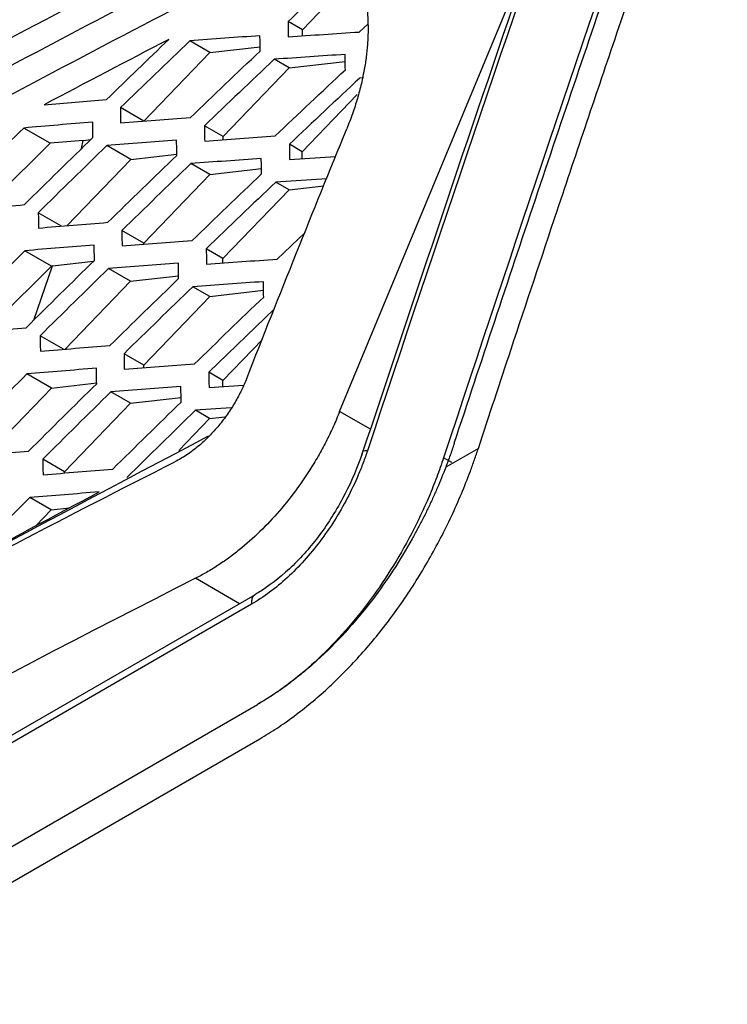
# Model space of a CAD drawing. Header units: millimetres. Extents: x -155 to 1130, y -373 to 1265.
# Tile 47 of 198: x 913 to 932, y -30 to -4. Entities that reach past the tile are written whole.
import ezdxf

# ---------------------------------------------------------------- set-up
doc = ezdxf.new("R2010")
doc.units = ezdxf.units.MM

msp = doc.modelspace()

# ---------------------------------------------------------------- linework, layer by layer
at = {"color": 7, "linetype": 'Continuous', "lineweight": 25}
for p, q in [((921.754, -14.065), (927.034, -1.356)), ((920.756, -3.846), (922.525, -2.009)), ((920.756, -3.846), (920.375, -3.625)), ((922.278, -3.907), (922.515, -3.687)), ((920.756, -4.01), (920.756, -3.846)), ((918.282, -4.458), (917.741, -4.145)), ((916.514, -6.295), (918.282, -4.458)), ((918.282, -4.458), (919.624, -4.303)), ((920.402, -4.866), (920.005, -4.636)), ((920.402, -4.866), (921.904, -4.692)), ((918.634, -6.702), (920.402, -4.866)), ((922.397, -5.133), (922.291, -5.14)), ((920.753, -7.11), (922.227, -5.579)), ((916.514, -6.295), (915.885, -5.931)), ((914.001, -6.885), (913.294, -6.476)), ((918.634, -6.702), (918.136, -6.414)), ((914.843, -7.028), (914.889, -6.809)), ((914.889, -6.809), (915.09, -6.786)), ((918.633, -6.79), (918.634, -6.702)), ((914.001, -6.885), (912.245, -8.623)), ((916.159, -7.315), (915.521, -6.946)), ((920.753, -7.11), (920.409, -6.911)), ((920.753, -7.3), (920.753, -7.11)), ((914.449, -9.092), (916.159, -7.315)), ((916.159, -7.315), (917.393, -7.172)), ((920.415, -7.323), (921.646, -7.242)), ((918.279, -7.723), (917.772, -7.429)), ((918.279, -7.723), (919.66, -7.563)), ((916.511, -9.559), (918.279, -7.723)), ((921.408, -7.834), (920.044, -7.925)), ((918.63, -9.967), (920.399, -8.13)), ((920.399, -8.13), (920.044, -7.925)), ((920.399, -8.13), (921.333, -8.022)), ((914.307, -9.103), (913.685, -8.743)), ((916.511, -9.559), (915.922, -9.219)), ((920.08, -9.987), (920.831, -9.274)), ((916.511, -9.586), (916.511, -9.559)), ((918.63, -9.967), (918.182, -9.707)), ((914.035, -10.171), (913.327, -9.762)), ((918.63, -10.089), (918.63, -9.967)), ((914.035, -10.171), (912.281, -11.915)), ((913.565, -11.618), (914.069, -10.168)), ((914.069, -10.168), (914.035, -10.171)), ((914.069, -10.168), (915.165, -10.041)), ((916.156, -10.579), (915.564, -10.237)), ((916.156, -10.579), (917.441, -10.431)), ((914.407, -12.396), (916.156, -10.579)), ((918.276, -10.987), (917.823, -10.725)), ((916.508, -12.824), (918.276, -10.987)), ((918.276, -10.987), (919.716, -10.82)), ((920.013, -11.314), (918.248, -13.012)), ((914.36, -12.4), (913.733, -12.037)), ((918.627, -13.231), (919.684, -12.134)), ((916.508, -12.824), (915.98, -12.518)), ((916.508, -12.893), (916.508, -12.824)), ((914.034, -13.436), (913.382, -13.059)), ((918.627, -13.231), (918.248, -13.012)), ((912.315, -15.221), (914.034, -13.436)), ((914.034, -13.436), (915.248, -13.296)), ((918.258, -13.426), (919.176, -13.362)), ((918.627, -13.4), (918.627, -13.231)), ((916.153, -13.844), (915.627, -13.539)), ((916.153, -13.844), (917.509, -13.687)), ((914.385, -15.68), (916.153, -13.844)), ((918.85, -13.966), (917.895, -14.032)), ((918.273, -14.251), (917.895, -14.032)), ((918.273, -14.251), (918.684, -14.204)), ((917.444, -15.112), (918.273, -14.251)), ((925.468, -15.052), (924.595, -15.556)), ((914.385, -15.68), (913.803, -15.344)), ((924.759, -15.431), (924.537, -15.303)), ((914.385, -15.712), (914.385, -15.68)), ((914.031, -16.701), (913.456, -16.368)), ((913.623, -17.124), (914.031, -16.701)), ((914.031, -16.701), (914.522, -16.644)), ((919.491, -18.968), (878.552, -42.602)), ((919.392, -19.225), (878.448, -42.862)), ((878.617, -45.54), (919.555, -21.907)), ((878.677, -46.459), (919.615, -22.826))]:
    msp.add_line(p, q, dxfattribs=at)
at = {"color": 8, "linetype": 'Continuous', "lineweight": 25}
for p, q in [((922.577, -14.541), (921.754, -14.065)), ((919.072, -19.21), (917.897, -18.53))]:
    msp.add_line(p, q, dxfattribs=at)
at = {"color": 7, "linetype": 'Continuous', "lineweight": 25}
for centre, major_axis, ratio, start_param, end_param in [((1546.601, -298.756), (209.176, 947.955), 0.698323, 1.404972, 1.423473), ((1549.214, -297.248), (209.579, 948.025), 0.69825, 1.407139, 1.425622)]:
    msp.add_ellipse(centre, major_axis=major_axis, ratio=ratio, start_param=start_param, end_param=end_param, dxfattribs=at)
for points in [[(922.515, -3.724), (922.432, 1.289), (922.417, 6.264), (922.468, 11.2)], [(887.978, -18.8), (898.212, -12.099), (909.229, -5.794), (920.937, 0.05)], [(922.262, -1.857), (921.631, -2.445), (921.002, -3.034), (920.375, -3.625)], [(920.375, -3.625), (920.376, -3.761), (920.377, -3.898), (920.378, -4.035)], [(920.378, -4.035), (921.009, -3.991), (921.642, -3.949), (922.278, -3.907)], [(917.178, -4.106), (916.06, -4.685), (914.948, -5.267), (913.843, -5.854)], [(915.511, -5.715), (916.065, -5.177), (916.621, -4.641), (917.178, -4.106)], [(917.741, -4.145), (917.12, -4.739), (916.501, -5.334), (915.885, -5.931)], [(919.621, -4.006), (918.992, -4.051), (918.365, -4.097), (917.741, -4.145)], [(919.624, -4.416), (919.623, -4.28), (919.622, -4.143), (919.621, -4.006)], [(917.758, -6.196), (918.378, -5.601), (919, -5.008), (919.624, -4.416)], [(920.005, -4.636), (919.379, -5.227), (918.756, -5.82), (918.136, -6.414)], [(921.902, -4.507), (921.268, -4.549), (920.635, -4.592), (920.005, -4.636)], [(921.907, -4.918), (921.905, -4.781), (921.904, -4.644), (921.902, -4.507)], [(920.027, -6.69), (920.651, -6.098), (921.278, -5.507), (921.907, -4.918)], [(922.291, -5.14), (921.661, -5.729), (921.034, -6.319), (920.409, -6.911)], [(913.843, -5.854), (914.397, -5.807), (914.953, -5.76), (915.511, -5.715)], [(915.885, -5.931), (915.886, -6.068), (915.887, -6.204), (915.888, -6.341)], [(915.144, -6.319), (914.525, -6.37), (913.908, -6.422), (913.294, -6.476)], [(915.147, -6.73), (915.146, -6.593), (915.145, -6.456), (915.144, -6.319)], [(915.888, -6.341), (916.509, -6.292), (917.132, -6.243), (917.758, -6.196)], [(913.294, -6.476), (912.683, -7.076), (912.075, -7.677), (911.469, -8.28)], [(918.136, -6.414), (918.137, -6.551), (918.139, -6.688), (918.14, -6.825)], [(919.265, -13.179), (920.144, -10.944), (921.037, -8.718), (921.944, -6.5)], [(913.312, -8.528), (913.922, -7.927), (914.533, -7.328), (915.147, -6.73)], [(914.889, -6.809), (914.593, -6.834), (914.297, -6.86), (914.001, -6.885)], [(917.389, -6.8), (916.764, -6.847), (916.142, -6.896), (915.521, -6.946)], [(917.393, -7.211), (917.392, -7.073), (917.39, -6.936), (917.389, -6.8)], [(918.14, -6.825), (918.767, -6.779), (919.396, -6.734), (920.027, -6.69)], [(915.521, -6.946), (914.907, -7.543), (914.294, -8.142), (913.685, -8.743)], [(920.409, -6.911), (920.411, -7.048), (920.413, -7.185), (920.415, -7.323)], [(915.546, -9.001), (916.159, -8.403), (916.775, -7.806), (917.393, -7.211)], [(919.656, -7.293), (919.026, -7.337), (918.398, -7.382), (917.772, -7.429)], [(919.662, -7.704), (919.66, -7.567), (919.658, -7.43), (919.656, -7.293)], [(917.772, -7.429), (917.153, -8.024), (916.536, -8.621), (915.922, -9.219)], [(917.801, -9.488), (918.419, -8.892), (919.04, -8.297), (919.662, -7.704)], [(920.044, -7.925), (919.421, -8.518), (918.8, -9.112), (918.182, -9.707)], [(911.473, -8.691), (912.084, -8.635), (912.697, -8.581), (913.312, -8.528)], [(913.685, -8.743), (913.686, -8.88), (913.688, -9.017), (913.69, -9.154)], [(913.69, -9.154), (914.306, -9.102), (914.925, -9.051), (915.546, -9.001)], [(915.922, -9.219), (915.924, -9.356), (915.926, -9.493), (915.928, -9.631)], [(915.928, -9.631), (916.55, -9.582), (917.175, -9.534), (917.801, -9.488)], [(915.181, -9.608), (914.561, -9.658), (913.943, -9.709), (913.327, -9.762)], [(915.188, -10.019), (915.186, -9.882), (915.183, -9.745), (915.181, -9.608)], [(918.182, -9.707), (918.184, -9.845), (918.187, -9.982), (918.189, -10.12)], [(913.327, -9.762), (912.719, -10.363), (912.113, -10.965), (911.509, -11.57)], [(918.189, -10.12), (918.817, -10.074), (919.447, -10.03), (920.08, -9.987)], [(913.359, -11.821), (913.966, -11.219), (914.576, -10.618), (915.188, -10.019)], [(915.564, -10.237), (914.952, -10.835), (914.341, -11.436), (913.733, -12.037)], [(917.435, -10.093), (916.809, -10.139), (916.186, -10.187), (915.564, -10.237)], [(917.443, -10.505), (917.44, -10.368), (917.438, -10.23), (917.435, -10.093)], [(915.601, -12.299), (916.213, -11.7), (916.826, -11.102), (917.443, -10.505)], [(917.823, -10.725), (917.206, -11.321), (916.592, -11.919), (915.98, -12.518)], [(919.711, -10.591), (919.08, -10.634), (918.45, -10.679), (917.823, -10.725)], [(919.72, -11.004), (919.717, -10.866), (919.714, -10.728), (919.711, -10.591)], [(917.866, -12.791), (918.481, -12.194), (919.099, -11.598), (919.72, -11.004)], [(911.516, -11.982), (912.128, -11.927), (912.742, -11.873), (913.359, -11.821)], [(913.733, -12.037), (913.736, -12.175), (913.738, -12.312), (913.741, -12.45)], [(913.741, -12.45), (914.359, -12.399), (914.979, -12.348), (915.601, -12.299)], [(915.98, -12.518), (915.983, -12.656), (915.985, -12.794), (915.988, -12.932)], [(915.24, -12.907), (914.618, -12.957), (913.999, -13.007), (913.382, -13.059)], [(915.248, -13.321), (915.245, -13.183), (915.242, -13.045), (915.24, -12.907)], [(915.988, -12.932), (916.612, -12.883), (917.238, -12.836), (917.866, -12.791)], [(913.382, -13.059), (912.775, -13.662), (912.172, -14.265), (911.57, -14.871)], [(918.248, -13.012), (918.251, -13.15), (918.255, -13.288), (918.258, -13.426)], [(913.426, -15.126), (914.031, -14.523), (914.638, -13.921), (915.248, -13.321)], [(917.502, -13.397), (916.875, -13.443), (916.25, -13.491), (915.627, -13.539)], [(917.512, -13.811), (917.509, -13.673), (917.505, -13.535), (917.502, -13.397)], [(915.627, -13.539), (915.017, -14.139), (914.409, -14.741), (913.803, -15.344)], [(915.677, -15.609), (916.286, -15.009), (916.898, -14.409), (917.512, -13.811)], [(917.895, -14.032), (917.28, -14.63), (916.668, -15.229), (916.058, -15.83)], [(911.579, -15.284), (912.193, -15.23), (912.808, -15.178), (913.426, -15.126)], [(913.803, -15.344), (913.806, -15.482), (913.81, -15.62), (913.813, -15.758)], [(913.813, -15.758), (914.432, -15.707), (915.053, -15.658), (915.677, -15.609)], [(911.651, -18.184), (912.865, -17.524), (914.088, -16.869), (915.318, -16.219)], [(915.318, -16.219), (914.695, -16.267), (914.075, -16.317), (913.456, -16.368)], [(913.456, -16.368), (912.852, -16.972), (912.251, -17.577), (911.651, -18.184)], [(917.897, -18.53), (906.201, -24.434), (895.189, -30.789), (884.956, -37.538)]]:
    msp.add_open_spline(points, degree=3, dxfattribs=at)
for points, knots in [([(878.104, 5.23), (878.039, 3.548), (877.966, 1.657), (877.796, -0.546), (877.998, -1.204), (878.626, -1.992), (880.322, -4.871), (882.131, -7.663), (883.824, -10.16), (884.189, -10.874), (884.696, -11.124), (885.315, -11.142), (887.361, -9.907), (892.091, -6.945), (899.369, -2.663), (906.48, 1.355), (910.914, 3.771), (912.659, 4.711), (913.145, 4.97), (913.299, 5.053)], [0, 0, 0, 0, 0.09161, 0.103023, 0.114293, 0.137192, 0.182996, 0.366208, 0.389109, 0.411948, 0.423225, 0.434448, 0.456992, 0.548598, 0.731786, 0.898487, 0.971843, 0.991056, 1, 1, 1, 1]), ([(928.146, 1.869), (927.655, 0.447), (925.689, -5.238), (923.777, -10.95), (922.343, -15.234)], [0, 0, 0, 0, 0.250027, 1, 1, 1, 1]), ([(925.468, -15.052), (925.76, -14.168), (926.459, -12.047), (927.693, -8.342), (929.293, -3.587), (930.495, -0.074), (931.156, 1.858)], [0, 0, 0, 0, 0.156404, 0.375206, 0.656404, 1, 1, 1, 1]), ([(924.824, -14.914), (925.184, -13.826), (925.904, -11.649), (926.994, -8.388), (928.092, -5.131), (929.197, -1.878), (929.94, 0.288), (930.311, 1.37)], [0, 0, 0, 0, 0.200007, 0.400009, 0.600007, 0.800004, 1, 1, 1, 1]), ([(887.977, -19.543), (893.099, -16.189), (898.411, -12.937), (909.414, -6.642), (915.094, -3.605), (920.952, -0.68)], [0, 0, 0, 0, 0.5, 0.5, 1, 1, 1, 1]), ([(921.661, -1.09), (915.801, -4.014), (910.121, -7.051), (899.118, -13.346), (893.807, -16.598), (888.685, -19.953)], [0, 0, 0, 0, 0.5, 0.5, 1, 1, 1, 1]), ([(922.515, -3.724), (922.516, -3.778), (922.516, -3.887), (922.511, -4.053), (922.502, -4.221), (922.492, -4.334), (922.486, -4.391)], [0, 0, 0, 0, 0.249904, 0.499692, 0.749633, 1, 1, 1, 1]), ([(922.486, -4.391), (922.48, -4.448), (922.468, -4.563), (922.443, -4.736), (922.414, -4.91), (922.391, -5.027), (922.379, -5.086)], [0, 0, 0, 0, 0.250067, 0.500436, 0.750589, 1, 1, 1, 1]), ([(922.379, -5.086), (922.365, -5.153), (922.336, -5.286), (922.286, -5.487), (922.23, -5.688), (922.167, -5.89), (922.099, -6.093), (922.025, -6.296), (921.971, -6.432), (921.944, -6.5)], [0, 0, 0, 0, 0.142654, 0.285044, 0.427365, 0.569819, 0.712607, 0.855932, 1, 1, 1, 1]), ([(919.265, -13.179), (919.243, -13.233), (919.2, -13.34), (919.126, -13.499), (919.045, -13.659), (918.955, -13.818), (918.858, -13.977), (918.753, -14.134), (918.64, -14.289), (918.52, -14.441), (918.393, -14.588), (918.259, -14.73), (918.118, -14.866), (917.971, -14.995), (917.82, -15.115), (917.664, -15.226), (917.503, -15.327), (917.394, -15.384), (917.339, -15.414)], [0, 0, 0, 0, 0.055981, 0.112446, 0.169584, 0.2276, 0.286732, 0.347097, 0.40849, 0.470659, 0.533419, 0.597121, 0.662104, 0.728218, 0.794795, 0.862048, 0.930327, 1, 1, 1, 1]), ([(921.754, -14.065), (921.726, -14.133), (921.672, -14.269), (921.583, -14.471), (921.489, -14.672), (921.391, -14.871), (921.287, -15.068), (921.177, -15.263), (920.968, -15.618), (920.636, -16.118), (920.15, -16.731), (919.624, -17.289), (919.159, -17.7), (918.777, -17.993), (918.486, -18.193), (918.192, -18.375), (917.995, -18.478), (917.897, -18.53)], [0, 0, 0, 0, 0.0357486, 0.0713738, 0.1069256, 0.1424544, 0.1780104, 0.2136441, 0.2494054, 0.3745427, 0.4997208, 0.6248612, 0.7500454, 0.8126539, 0.8750038, 0.9373632, 1, 1, 1, 1]), ([(918.234, -14.728), (913.496, -17.228), (906.102, -21.13), (898.833, -25.398), (896.176, -27.081), (895.944, -27.227)], [0, 0, 0, 0, 0.6194359, 0.9667675, 1, 1, 1, 1]), ([(924.824, -14.914), (924.788, -15.022), (924.715, -15.236), (924.635, -15.449), (924.595, -15.556)], [0, 0, 0, 0, 0.499992, 1, 1, 1, 1]), ([(922.498, -15.114), (922.461, -15.223), (922.424, -15.331), (922.342, -15.547), (922.299, -15.654), (922.163, -15.974), (922.064, -16.183), (921.744, -16.793), (921.502, -17.177), (920.957, -17.901), (920.665, -18.224), (920.199, -18.651), (920.04, -18.784), (919.719, -19.023), (919.556, -19.125), (919.392, -19.225)], [0, 0, 0, 0, 0.0625, 0.0625, 0.125, 0.125, 0.25, 0.25, 0.5, 0.5, 0.75, 0.75, 0.875, 0.875, 1, 1, 1, 1]), ([(922.377, -15.13), (922.356, -15.193), (922.211, -15.623), (921.847, -16.426), (921.198, -17.446), (920.416, -18.32), (919.834, -18.757), (919.516, -18.95), (919.485, -18.969)], [0, 0, 0, 0, 0.039205, 0.266082, 0.502663, 0.738959, 0.97486, 1, 1, 1, 1]), ([(919.615, -22.826), (919.769, -22.734), (920.078, -22.549), (920.535, -22.225), (920.987, -21.871), (921.577, -21.355), (922.291, -20.635), (923.091, -19.664), (923.823, -18.601), (924.472, -17.464), (924.938, -16.472), (925.218, -15.765), (925.366, -15.358), (925.434, -15.154), (925.468, -15.052)], [0, 0, 0, 0, 0.06252, 0.125045, 0.18761, 0.250086, 0.37498, 0.500062, 0.624541, 0.749996, 0.874961, 0.937476, 0.968738, 1, 1, 1, 1]), ([(885.187, -33.934), (890.193, -30.65), (895.378, -27.462), (906.106, -21.282), (911.639, -18.295), (917.339, -15.414)], [0, 0, 0, 0, 0.5, 0.5, 1, 1, 1, 1]), ([(924.537, -15.303), (924.477, -15.477), (924.417, -15.652), (924.289, -15.997), (924.22, -16.168), (924.004, -16.677), (923.846, -17.011), (923.504, -17.669), (923.317, -17.994), (922.923, -18.619), (922.717, -18.918), (922.285, -19.492), (922.059, -19.766), (921.588, -20.288), (921.343, -20.536), (920.847, -20.991), (920.594, -21.201), (920.209, -21.487), (920.08, -21.577), (919.819, -21.749), (919.687, -21.829), (919.555, -21.907)], [0, 0, 0, 0, 0.0625, 0.0625, 0.125, 0.125, 0.25, 0.25, 0.375, 0.375, 0.5, 0.5, 0.625, 0.625, 0.75, 0.75, 0.875, 0.875, 0.9375, 0.9375, 1, 1, 1, 1]), ([(924.595, -15.556), (924.558, -15.65), (924.485, -15.838), (924.368, -16.117), (924.246, -16.393), (924.118, -16.667), (923.984, -16.939), (923.844, -17.208), (923.589, -17.673), (923.197, -18.321), (922.602, -19.163), (921.919, -19.984), (921.28, -20.622), (920.756, -21.075), (920.361, -21.383), (919.96, -21.664), (919.69, -21.826), (919.555, -21.907)], [0, 0, 0, 0, 0.03479, 0.069481, 0.104112, 0.138723, 0.173353, 0.208041, 0.242826, 0.355929, 0.469051, 0.603266, 0.737508, 0.803261, 0.868747, 0.934237, 1, 1, 1, 1]), ([(919.49, -18.976), (919.473, -18.986), (919.428, -19.012), (919.397, -19.096), (919.389, -19.176), (919.392, -19.217), (919.392, -19.225)], [0, 0, 0, 0, 0.246228, 0.647659, 0.931753, 1, 1, 1, 1]), ([(931.537, -37.418), (931.612, -37.374), (931.761, -37.286), (931.984, -37.143), (932.205, -36.993), (932.425, -36.835), (932.643, -36.669), (932.859, -36.496), (933.072, -36.316), (933.284, -36.129), (933.529, -35.901), (933.907, -35.527), (934.392, -34.995), (934.867, -34.404), (935.412, -33.655), (936.012, -32.709), (936.521, -31.725), (936.904, -30.864), (937.154, -30.228), (937.369, -29.588), (937.503, -29.142), (937.568, -28.897), (937.594, -28.801)], [0, 0, 0, 0, 0.02794, 0.055837, 0.083692, 0.111507, 0.13928, 0.167013, 0.194703, 0.222351, 0.249956, 0.292053, 0.374847, 0.452093, 0.500568, 0.625656, 0.750335, 0.792484, 0.874868, 0.931245, 0.972955, 1, 1, 1, 1])]:
    msp.add_open_spline(points, degree=3, knots=knots, dxfattribs=at)
at = {"color": 8, "linetype": 'Continuous', "lineweight": 25}
msp.add_open_spline([(922.382, -15.132), (922.381, -15.129), (922.378, -15.115), (922.415, -15.11), (922.464, -15.111), (922.49, -15.114), (922.498, -15.114)], degree=3, knots=[0, 0, 0, 0, 0.1222607, 0.6199137, 0.8838496, 1, 1, 1, 1], dxfattribs=at)

doc.saveas('drawing.dxf')
